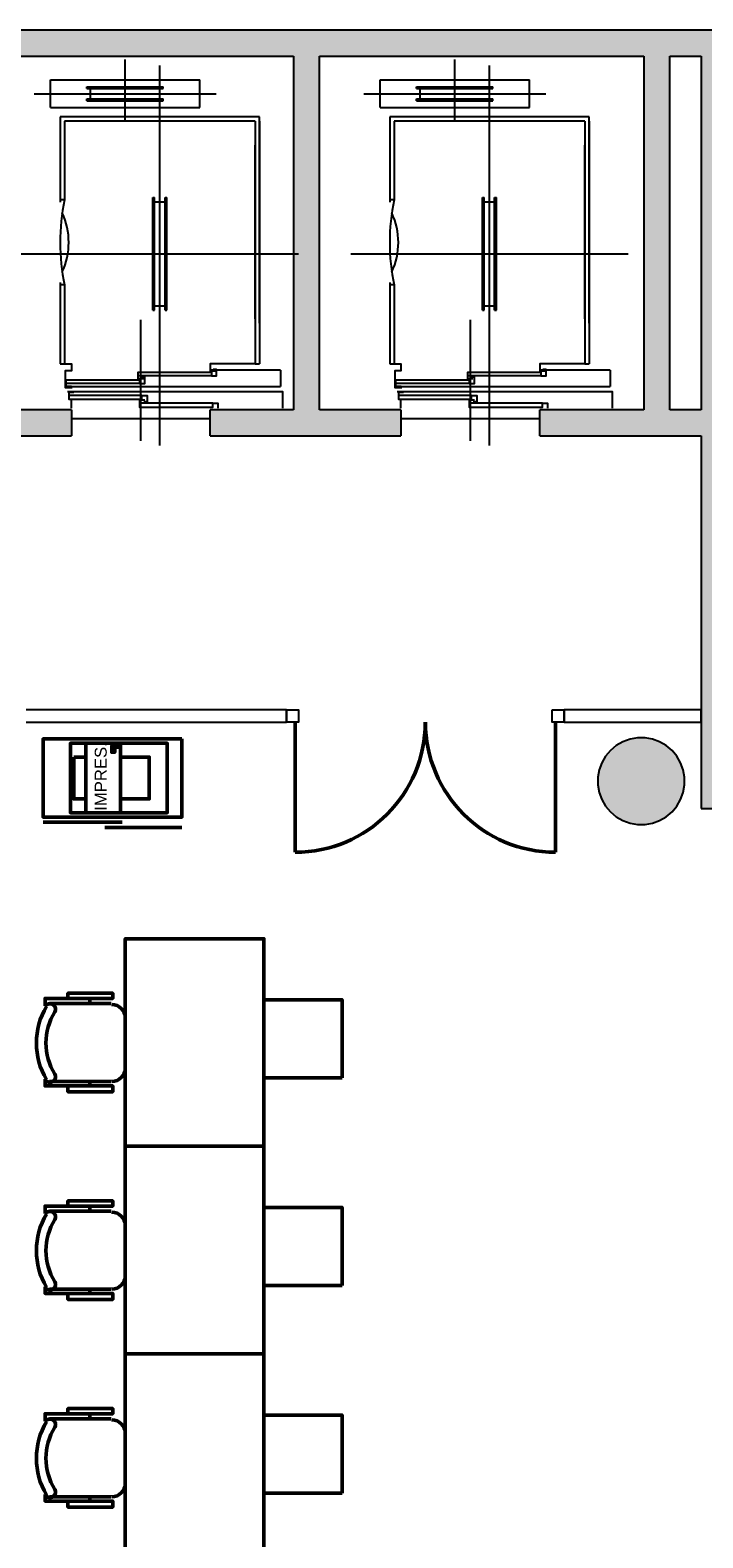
# Model space of a CAD drawing. Header units: metres. Extents: x -1 to 461, y -6 to 31.
# Tile 14 of 29: x 417.47 to 421.35, y 19.54 to 28.23. Entities that reach past the tile are written whole.
import ezdxf

# ---------------------------------------------------------------- set-up
doc = ezdxf.new("R2010")
doc.units = ezdxf.units.M
doc.linetypes.add('CONTINUA', pattern=[0])
for name, color, linetype, lineweight in [('3D P1 MURS EXISTENTS', 7, 'CONTINUA', 25), ('3D P1 PILAR', 7, 'CONTINUA', 25), ('P1 ESCALES 2D', 7, 'CONTINUA', 25), ('P1 MOBLES', 7, 'CONTINUA', 25)]:
    doc.layers.add(name, color=color, linetype=linetype, lineweight=lineweight)
doc.styles.add('ARIAL', font='arial.ttf')

# ---------------------------------------------------------------- blocks, each defined once
blk = doc.blocks.new('_CLOSEDFILLED')
at = {"color": 0, "linetype": 'ByBlock', "lineweight": -2}
blk.add_solid([(-1, 0), (0, 0), (-1, 0)], dxfattribs=at)

msp = doc.modelspace()

# ---------------------------------------------------------------- hatches: boundary and pattern name
at = {"layer": '3D P1 MURS EXISTENTS', "linetype": 'CONTINUA', "lineweight": 18, "true_color": 0xa0a0a0, "transparency": 33554687}
for points in [[(426.8464, 28.2282), (401.2904, 28.2282), (401.2607, 28.0782), (426.8153, 28.0782)], [(419.137, 26.0395), (419.137, 28.0782), (418.987, 28.0782), (418.987, 26.0395)], [(421.157, 26.0395), (421.157, 28.0782), (421.007, 28.0782), (421.007, 26.0395)], [(421.507, 23.7407), (421.507, 28.0782), (421.337, 28.0782), (421.337, 23.7407)], [(416.927, 25.8895), (417.707, 25.8895), (417.707, 26.0395), (416.927, 26.0395)], [(418.507, 25.8895), (419.607, 25.8895), (419.607, 26.0395), (418.507, 26.0395)], [(420.407, 25.8895), (421.337, 25.8895), (421.337, 26.0395), (420.407, 26.0395)]]:
    msp.add_hatch(color=253, dxfattribs=at).paths.add_polyline_path(points)
at = {"layer": '3D P1 PILAR', "linetype": 'CONTINUA', "lineweight": 18, "transparency": 33554687}
msp.add_hatch(color=9, dxfattribs=at).paths.add_polyline_path([(421.0138, 24.1491), (420.9701, 24.1491), (420.9271, 24.1416), (420.8861, 24.1266), (420.8482, 24.1048), (420.8148, 24.0767), (420.7867, 24.0432), (420.7648, 24.0054), (420.7499, 23.9643), (420.7423, 23.9213), (420.7423, 23.8776), (420.7499, 23.8346), (420.7648, 23.7935), (420.7867, 23.7557), (420.8148, 23.7222), (420.8482, 23.6942), (420.8861, 23.6723), (420.9271, 23.6574), (420.9701, 23.6498), (421.0138, 23.6498), (421.0569, 23.6574), (421.0979, 23.6723), (421.1357, 23.6942), (421.1692, 23.7222), (421.1973, 23.7557), (421.2191, 23.7935), (421.2341, 23.8346), (421.2417, 23.8776), (421.2417, 23.9213), (421.2341, 23.9643), (421.2191, 24.0054), (421.1973, 24.0432), (421.1692, 24.0767), (421.1357, 24.1048), (421.0979, 24.1266), (421.0569, 24.1416)])

# ---------------------------------------------------------------- linework, layer by layer
at = {"layer": '3D P1 MURS EXISTENTS', "color": 7, "linetype": 'CONTINUA', "lineweight": 25, "transparency": 33554687}
for p, q in [((426.8464, 28.2282), (401.2904, 28.2282)), ((417.077, 28.0782), (418.987, 28.0782)), ((418.987, 28.0782), (418.987, 26.0395)), ((419.137, 26.0395), (419.137, 28.0782)), ((419.137, 28.0782), (421.007, 28.0782)), ((421.007, 28.0782), (421.007, 26.0395)), ((421.157, 26.0395), (421.157, 28.0782)), ((421.157, 28.0782), (421.337, 28.0782)), ((421.337, 28.0782), (421.337, 26.0395)), ((417.707, 26.0395), (417.077, 26.0395)), ((417.707, 26.0395), (417.707, 25.8895)), ((418.507, 25.8895), (418.507, 26.0395)), ((418.987, 26.0395), (418.507, 26.0395)), ((419.607, 26.0395), (419.137, 26.0395)), ((419.607, 26.0395), (419.607, 25.8895)), ((420.407, 25.8895), (420.407, 26.0395)), ((421.007, 26.0395), (420.407, 26.0395)), ((421.337, 26.0395), (421.157, 26.0395)), ((416.927, 25.8895), (417.707, 25.8895)), ((418.507, 25.8895), (419.607, 25.8895)), ((420.407, 25.8895), (421.337, 25.8895)), ((421.337, 25.8895), (421.337, 24.3095)), ((418.947, 24.3095), (417.447, 24.3095)), ((418.947, 24.3095), (418.947, 24.2395)), ((420.5483, 24.2395), (420.5483, 24.3095)), ((421.337, 24.3095), (420.5483, 24.3095)), ((421.337, 24.2395), (421.337, 24.3095)), ((421.337, 24.3095), (421.337, 24.2395)), ((417.447, 24.2395), (418.947, 24.2395)), ((420.5483, 24.2395), (421.337, 24.2395)), ((421.337, 24.2395), (421.337, 23.7407)), ((421.337, 23.7407), (421.507, 23.7407))]:
    msp.add_line(p, q, dxfattribs=at)
at = {"layer": '3D P1 MURS EXISTENTS', "color": 202, "linetype": 'CONTINUA', "lineweight": 50, "transparency": 33554687}
for p, q in [((418.997, 24.2395), (418.997, 23.4893)), ((420.4983, 24.2395), (420.4983, 23.4893))]:
    msp.add_line(p, q, dxfattribs=at)
at = {"layer": '3D P1 MURS EXISTENTS', "color": 7, "linetype": 'CONTINUA', "lineweight": 25, "transparency": 33554687}
for points in [[(418.947, 24.3095), (419.017, 24.3095), (419.017, 24.2395), (418.947, 24.2395), (418.947, 24.3095)], [(420.4783, 24.3095), (420.5483, 24.3095), (420.5483, 24.2395), (420.4783, 24.2395), (420.4783, 24.3095)]]:
    msp.add_lwpolyline(points, close=True, dxfattribs=at)
at = {"layer": '3D P1 MURS EXISTENTS', "color": 202, "linetype": 'CONTINUA', "lineweight": 50, "transparency": 33554687}
for centre, start_param, end_param in [((418.997, 24.2395), 0, 1.570796), ((420.4983, 24.2395), 4.712389, 6.283185)]:
    msp.add_ellipse(centre, major_axis=(0, -0.7501), ratio=1, start_param=start_param, end_param=end_param, dxfattribs=at)
at = {"layer": '3D P1 PILAR', "color": 7, "linetype": 'CONTINUA', "lineweight": 25, "transparency": 33554687}
for p, q in [((420.8148, 24.0767), (420.7867, 24.0432)), ((420.8482, 24.1048), (420.8148, 24.0767)), ((420.8861, 24.1266), (420.8482, 24.1048)), ((420.9271, 24.1416), (420.8861, 24.1266)), ((420.9701, 24.1491), (420.9271, 24.1416)), ((421.0138, 24.1491), (420.9701, 24.1491)), ((421.0569, 24.1416), (421.0138, 24.1491)), ((421.0979, 24.1266), (421.0569, 24.1416)), ((421.1357, 24.1048), (421.0979, 24.1266)), ((421.1692, 24.0767), (421.1357, 24.1048)), ((421.1973, 24.0432), (421.1692, 24.0767)), ((420.7648, 24.0054), (420.7499, 23.9643)), ((420.7867, 24.0432), (420.7648, 24.0054)), ((421.2191, 24.0054), (421.1973, 24.0432)), ((421.2341, 23.9643), (421.2191, 24.0054)), ((420.7499, 23.9643), (420.7423, 23.9213)), ((420.7423, 23.9213), (420.7423, 23.8776)), ((421.2417, 23.9213), (421.2341, 23.9643)), ((421.2417, 23.8776), (421.2417, 23.9213)), ((420.7423, 23.8776), (420.7499, 23.8346)), ((420.7499, 23.8346), (420.7648, 23.7935)), ((421.2191, 23.7935), (421.2341, 23.8346)), ((421.2341, 23.8346), (421.2417, 23.8776)), ((420.7648, 23.7935), (420.7867, 23.7557)), ((420.7867, 23.7557), (420.8148, 23.7222)), ((421.1692, 23.7222), (421.1973, 23.7557)), ((421.1973, 23.7557), (421.2191, 23.7935)), ((420.8148, 23.7222), (420.8482, 23.6942)), ((420.8482, 23.6942), (420.8861, 23.6723)), ((420.8861, 23.6723), (420.9271, 23.6574)), ((420.9271, 23.6574), (420.9701, 23.6498)), ((420.9701, 23.6498), (421.0138, 23.6498)), ((421.0138, 23.6498), (421.0569, 23.6574)), ((421.0569, 23.6574), (421.0979, 23.6723)), ((421.0979, 23.6723), (421.1357, 23.6942)), ((421.1357, 23.6942), (421.1692, 23.7222))]:
    msp.add_line(p, q, dxfattribs=at)
at = {"layer": 'P1 ESCALES 2D', "color": 7, "lineweight": 25, "transparency": 33554687}
for p, q in [((418.017, 27.7115), (418.017, 28.0595)), ((418.217, 25.8335), (418.217, 28.0245)), ((419.917, 27.7115), (419.917, 28.0595)), ((420.117, 25.8335), (420.117, 28.0245)), ((417.587, 27.7815), (417.587, 27.9415)), ((417.587, 27.9415), (418.447, 27.9415)), ((417.797, 27.9015), (418.237, 27.9015)), ((417.797, 27.8915), (417.797, 27.9015)), ((418.237, 27.8915), (418.237, 27.9015)), ((418.447, 27.7815), (418.447, 27.9415)), ((419.487, 27.9415), (420.347, 27.9415)), ((419.487, 27.7815), (419.487, 27.9415)), ((419.697, 27.8915), (419.697, 27.9015)), ((419.697, 27.9015), (420.137, 27.9015)), ((420.137, 27.8915), (420.137, 27.9015)), ((420.347, 27.7815), (420.347, 27.9415)), ((417.492, 27.8615), (418.542, 27.8615)), ((417.797, 27.8915), (418.237, 27.8915)), ((417.797, 27.8215), (417.797, 27.8315)), ((417.797, 27.8315), (418.237, 27.8315)), ((417.797, 27.8215), (418.237, 27.8215)), ((417.817, 27.8315), (417.817, 27.8915)), ((418.217, 27.8315), (418.217, 27.8915)), ((418.237, 27.8215), (418.237, 27.8315)), ((419.392, 27.8615), (420.442, 27.8615)), ((419.697, 27.8915), (420.137, 27.8915)), ((419.697, 27.8315), (420.137, 27.8315)), ((419.697, 27.8215), (419.697, 27.8315)), ((419.697, 27.8215), (420.137, 27.8215)), ((419.717, 27.8315), (419.717, 27.8915)), ((420.117, 27.8315), (420.117, 27.8915)), ((420.137, 27.8215), (420.137, 27.8315)), ((417.587, 27.7815), (418.447, 27.7815)), ((418.792, 27.7295), (417.642, 27.7295)), ((417.642, 27.7295), (417.642, 27.2375)), ((418.792, 26.5395), (418.792, 27.7295)), ((419.487, 27.7815), (420.347, 27.7815)), ((419.542, 27.7295), (419.542, 27.2375)), ((420.692, 27.7295), (419.542, 27.7295)), ((420.692, 26.5395), (420.692, 27.7295)), ((418.767, 27.7045), (417.667, 27.7045)), ((417.667, 27.7045), (417.667, 27.2495)), ((418.767, 27.7045), (418.767, 26.3045)), ((418.792, 27.7045), (418.792, 26.3045)), ((419.567, 27.7045), (419.567, 27.2495)), ((420.667, 27.7045), (419.567, 27.7045)), ((420.667, 27.7045), (420.667, 26.3045)), ((420.692, 27.7045), (420.692, 26.3045)), ((418.767, 26.5645), (418.767, 27.5645)), ((420.667, 26.5645), (420.667, 27.5645)), ((417.667, 27.2495), (417.642, 27.2495)), ((418.177, 27.2645), (418.187, 27.2645)), ((418.177, 26.6145), (418.177, 27.2645)), ((418.187, 26.6145), (418.187, 27.2645)), ((418.187, 27.2395), (418.247, 27.2395)), ((418.247, 27.2645), (418.257, 27.2645)), ((418.247, 26.6145), (418.247, 27.2645)), ((418.257, 26.6145), (418.257, 27.2645)), ((419.567, 27.2495), (419.542, 27.2495)), ((420.077, 26.6145), (420.077, 27.2645)), ((420.077, 27.2645), (420.087, 27.2645)), ((420.087, 26.6145), (420.087, 27.2645)), ((420.087, 27.2395), (420.147, 27.2395)), ((420.147, 26.6145), (420.147, 27.2645)), ((420.147, 27.2645), (420.157, 27.2645)), ((420.157, 26.6145), (420.157, 27.2645)), ((417.417, 26.9395), (419.017, 26.9395)), ((419.317, 26.9395), (420.917, 26.9395)), ((417.642, 26.7735), (417.642, 26.3045)), ((419.542, 26.7735), (419.542, 26.3045)), ((417.667, 26.7595), (417.642, 26.7595)), ((417.667, 26.7595), (417.667, 26.3045)), ((419.567, 26.7595), (419.542, 26.7595)), ((419.567, 26.7595), (419.567, 26.3045)), ((418.177, 26.6145), (418.187, 26.6145)), ((418.187, 26.6395), (418.247, 26.6395)), ((418.247, 26.6145), (418.257, 26.6145)), ((420.077, 26.6145), (420.087, 26.6145)), ((420.087, 26.6395), (420.147, 26.6395)), ((420.147, 26.6145), (420.157, 26.6145)), ((418.107, 25.8605), (418.107, 26.5585)), ((420.007, 25.8605), (420.007, 26.5585)), ((417.642, 26.3045), (417.707, 26.3045)), ((418.912, 26.2685), (418.507, 26.2685)), ((418.767, 26.3045), (418.792, 26.3045)), ((418.912, 26.2685), (418.912, 26.1745)), ((419.542, 26.3045), (419.607, 26.3045)), ((420.812, 26.2685), (420.407, 26.2685)), ((420.667, 26.3045), (420.692, 26.3045)), ((420.812, 26.2685), (420.812, 26.1745)), ((417.672, 26.1745), (418.912, 26.1745)), ((418.1, 26.1905), (417.678, 26.1905)), ((418.514, 26.2355), (418.092, 26.2355)), ((419.572, 26.1745), (420.812, 26.1745)), ((420, 26.1905), (419.578, 26.1905)), ((420.414, 26.2355), (419.992, 26.2355)), ((418.114, 26.1225), (417.692, 26.1225)), ((417.707, 26.0495), (417.707, 26.1005)), ((418.522, 26.0775), (418.1, 26.0775)), ((420.014, 26.1225), (419.592, 26.1225)), ((419.607, 26.0495), (419.607, 26.1005)), ((420.422, 26.0775), (420, 26.0775)), ((417.707, 25.9895), (418.507, 25.9895)), ((419.607, 25.9895), (420.407, 25.9895))]:
    msp.add_line(p, q, dxfattribs=at)
for points in [[(417.667, 26.3045), (417.707, 26.3045), (417.707, 26.2635), (417.672, 26.2635), (417.672, 26.1675), (417.712, 26.1675)], [(418.122, 26.2185), (418.092, 26.2185), (418.092, 26.2575), (418.514, 26.2575), (418.514, 26.2355), (418.544, 26.2355), (418.544, 26.2725), (418.524, 26.2725)], [(418.767, 26.3045), (418.507, 26.3045), (418.507, 26.2635), (418.537, 26.2635)], [(419.567, 26.3045), (419.607, 26.3045), (419.607, 26.2635), (419.572, 26.2635), (419.572, 26.1675), (419.612, 26.1675)], [(420.022, 26.2185), (419.992, 26.2185), (419.992, 26.2575), (420.414, 26.2575), (420.414, 26.2355), (420.444, 26.2355), (420.444, 26.2725), (420.424, 26.2725)], [(420.667, 26.3045), (420.407, 26.3045), (420.407, 26.2635), (420.437, 26.2635)], [(417.708, 26.1735), (417.678, 26.1735), (417.678, 26.2125), (418.1, 26.2125), (418.1, 26.1905), (418.13, 26.1905), (418.13, 26.2275), (418.11, 26.2275)], [(419.608, 26.1735), (419.578, 26.1735), (419.578, 26.2125), (420, 26.2125), (420, 26.1905), (420.03, 26.1905), (420.03, 26.2275), (420.01, 26.2275)], [(417.685, 26.1445), (418.925, 26.1445), (418.925, 26.0495)], [(417.722, 26.1395), (417.692, 26.1395), (417.692, 26.1005), (418.114, 26.1005), (418.114, 26.1225), (418.144, 26.1225), (418.144, 26.0855), (418.124, 26.0855)], [(418.13, 26.0945), (418.1, 26.0945), (418.1, 26.0555), (418.522, 26.0555), (418.522, 26.0775), (418.552, 26.0775), (418.552, 26.0495)], [(419.585, 26.1445), (420.825, 26.1445), (420.825, 26.0495)], [(419.622, 26.1395), (419.592, 26.1395), (419.592, 26.1005), (420.014, 26.1005), (420.014, 26.1225), (420.044, 26.1225), (420.044, 26.0855), (420.024, 26.0855)], [(420.03, 26.0945), (420, 26.0945), (420, 26.0555), (420.422, 26.0555), (420.422, 26.0775), (420.452, 26.0775), (420.452, 26.0495)]]:
    msp.add_lwpolyline(points, dxfattribs=at)
for centre, radius, start, end in [((418.855, 27.0045), 1.213, 168.34732, 191.65268), ((420.755, 27.0045), 1.213, 168.34732, 191.65268), ((417.293, 27.0045), 0.399, 334.78151, 25.21849), ((419.193, 27.0045), 0.399, 334.78151, 25.21849)]:
    msp.add_arc(centre, radius, start, end, dxfattribs=at)
at = {"layer": 'P1 MOBLES', "linetype": 'CONTINUA', "lineweight": 50, "transparency": 33554687}
for p, q in [((418.0006, 23.6624), (417.5444, 23.6624)), ((418.3444, 23.6324), (417.9006, 23.6324))]:
    msp.add_line(p, q, dxfattribs=at)
at = {"layer": 'P1 MOBLES', "color": 202, "linetype": 'CONTINUA', "lineweight": 50, "transparency": 33554687}
for p, q in [((417.9369, 22.617), (417.5813, 22.617)), ((417.8141, 22.6466), (417.8141, 22.617)), ((418.0173, 22.2487), (418.0173, 22.5366)), ((417.5813, 22.1683), (417.9369, 22.1683)), ((417.8141, 22.1429), (417.8141, 22.1683)), ((417.9369, 21.4201), (417.5813, 21.4201)), ((417.8141, 21.4497), (417.8141, 21.4201)), ((418.0173, 21.0518), (418.0173, 21.3396)), ((417.5813, 20.9713), (417.9369, 20.9713)), ((417.8141, 20.9459), (417.8141, 20.9713)), ((417.8141, 20.2527), (417.8141, 20.2231)), ((417.9369, 20.2231), (417.5813, 20.2231)), ((418.0173, 19.8548), (418.0173, 20.1427)), ((417.5813, 19.7744), (417.9369, 19.7744)), ((417.8141, 19.749), (417.8141, 19.7744))]:
    msp.add_line(p, q, dxfattribs=at)
for points in [[(418.3444, 24.1424), (417.5444, 24.1424), (417.5444, 23.6924), (418.3444, 23.6924), (418.3444, 24.1424)], [(418.8174, 21.7942), (418.8174, 22.9911), (418.0173, 22.9911), (418.0173, 21.7942), (418.8174, 21.7942)], [(419.2674, 22.1892), (418.8174, 22.1892), (418.8174, 22.6392), (419.2674, 22.6392), (419.2674, 22.1892)], [(418.8174, 20.5972), (418.8174, 21.7942), (418.0173, 21.7942), (418.0173, 20.5972), (418.8174, 20.5972)], [(419.2674, 20.9923), (418.8174, 20.9923), (418.8174, 21.4423), (419.2674, 21.4423), (419.2674, 20.9923)], [(418.8174, 19.4003), (418.8174, 20.5972), (418.0173, 20.5972), (418.0173, 19.4003), (418.8174, 19.4003)], [(419.2674, 19.7954), (418.8174, 19.7954), (418.8174, 20.2454), (419.2674, 20.2454), (419.2674, 19.7954)]]:
    msp.add_lwpolyline(points, close=True, dxfattribs=at)
at = {"layer": 'P1 MOBLES', "linetype": 'CONTINUA', "lineweight": 50, "transparency": 33554687}
for points in [[(417.7897, 24.1181), (417.7897, 23.717), (417.7017, 23.717), (417.7017, 24.1181), (417.7897, 24.1181)], [(417.7897, 24.1181), (417.9904, 24.1181), (417.9904, 23.717), (417.7897, 23.717), (417.7897, 24.1181)], [(417.9571, 24.0894), (417.9571, 24.0657), (417.9402, 24.0657), (417.9402, 24.0894), (417.9571, 24.0894)], [(417.946, 24.1055), (417.946, 24.095), (417.9403, 24.095), (417.9403, 24.1055), (417.946, 24.1055)], [(417.9575, 24.1055), (417.9575, 24.095), (417.9517, 24.095), (417.9517, 24.1055), (417.9575, 24.1055)], [(417.969, 24.1055), (417.969, 24.095), (417.9632, 24.095), (417.9632, 24.1055), (417.969, 24.1055)], [(417.9804, 24.1055), (417.9804, 24.095), (417.9746, 24.095), (417.9746, 24.1055), (417.9804, 24.1055)], [(417.9904, 24.1181), (418.2596, 24.1181), (418.2596, 23.717), (417.9904, 23.717), (417.9904, 24.1181)], [(417.721, 24.0379), (417.7897, 24.0379), (417.7897, 23.7972), (417.721, 23.7972), (417.721, 24.0379)], [(417.9904, 24.0379), (418.1564, 24.0379), (418.1564, 23.7972), (417.9904, 23.7972), (417.9904, 24.0379)]]:
    msp.add_lwpolyline(points, close=True, dxfattribs=at)
at = {"layer": 'P1 MOBLES', "color": 202, "linetype": 'CONTINUA', "lineweight": 50, "transparency": 33554687}
for points in [[(417.6871, 22.6466), (417.6871, 22.6763), (417.9454, 22.6763), (417.9454, 22.6466), (417.5559, 22.6466), (417.5559, 22.6043)], [(417.5577, 22.6023), (417.5618, 22.6072), (417.5666, 22.6111), (417.572, 22.6139), (417.5778, 22.6157), (417.5838, 22.6163), (417.5899, 22.6158), (417.5958, 22.6141), (417.6015, 22.6111), (417.6064, 22.6071), (417.6104, 22.6023), (417.6133, 22.597), (417.6151, 22.5912), (417.6158, 22.5852), (417.6154, 22.5791), (417.6137, 22.5731), (417.6108, 22.5674)], [(417.9397, 22.6121), (417.9555, 22.6105), (417.9702, 22.6059), (417.9835, 22.5987), (417.995, 22.5892), (418.0046, 22.5776), (418.0118, 22.5643), (418.0164, 22.5496), (418.018, 22.5338)], [(417.6871, 22.1429), (417.6871, 22.109), (417.9454, 22.109), (417.9454, 22.1429), (417.5559, 22.1429), (417.5559, 22.181)], [(417.6108, 22.2123), (417.6137, 22.2066), (417.6154, 22.2006), (417.6158, 22.1945), (417.6151, 22.1885), (417.6133, 22.1827), (417.6104, 22.1774), (417.6064, 22.1726), (417.6015, 22.1686), (417.5958, 22.1656), (417.5899, 22.1639), (417.5838, 22.1634), (417.5778, 22.164), (417.572, 22.1658), (417.5666, 22.1686), (417.5618, 22.1725), (417.5577, 22.1774)], [(418.018, 22.2459), (418.0164, 22.2301), (418.0118, 22.2154), (418.0046, 22.2021), (417.995, 22.1905), (417.9835, 22.181), (417.9702, 22.1738), (417.9555, 22.1692), (417.9397, 22.1676)], [(417.6871, 21.4497), (417.6871, 21.4793), (417.9454, 21.4793), (417.9454, 21.4497), (417.5559, 21.4497), (417.5559, 21.4074)], [(417.5577, 21.4053), (417.5618, 21.4102), (417.5666, 21.4141), (417.572, 21.417), (417.5778, 21.4188), (417.5838, 21.4194), (417.5899, 21.4189), (417.5958, 21.4171), (417.6015, 21.4142), (417.6064, 21.4102), (417.6104, 21.4054), (417.6133, 21.4), (417.6151, 21.3943), (417.6158, 21.3882), (417.6154, 21.3822), (417.6137, 21.3762), (417.6108, 21.3705)], [(417.9397, 21.4152), (417.9555, 21.4136), (417.9702, 21.409), (417.9835, 21.4018), (417.995, 21.3922), (418.0046, 21.3806), (418.0118, 21.3673), (418.0164, 21.3526), (418.018, 21.3368)], [(418.018, 21.049), (418.0164, 21.0332), (418.0118, 21.0185), (418.0046, 21.0052), (417.995, 20.9936), (417.9835, 20.984), (417.9702, 20.9768), (417.9555, 20.9722), (417.9397, 20.9707)], [(417.6871, 20.9459), (417.6871, 20.9121), (417.9454, 20.9121), (417.9454, 20.9459), (417.5559, 20.9459), (417.5559, 20.984)], [(417.6108, 21.0153), (417.6137, 21.0096), (417.6154, 21.0036), (417.6158, 20.9976), (417.6151, 20.9915), (417.6133, 20.9858), (417.6104, 20.9804), (417.6064, 20.9756), (417.6015, 20.9716), (417.5958, 20.9687), (417.5899, 20.9669), (417.5838, 20.9664), (417.5778, 20.9671), (417.572, 20.9688), (417.5666, 20.9717), (417.5618, 20.9756), (417.5577, 20.9805)], [(417.6871, 20.2527), (417.6871, 20.2824), (417.9454, 20.2824), (417.9454, 20.2527), (417.5559, 20.2527), (417.5559, 20.2104)], [(417.5577, 20.2084), (417.5618, 20.2133), (417.5666, 20.2172), (417.572, 20.22), (417.5778, 20.2218), (417.5838, 20.2224), (417.5899, 20.2219), (417.5958, 20.2202), (417.6015, 20.2172), (417.6064, 20.2132), (417.6104, 20.2085), (417.6133, 20.2031), (417.6151, 20.1973), (417.6158, 20.1913), (417.6154, 20.1852), (417.6137, 20.1792), (417.6108, 20.1736)], [(417.9397, 20.2182), (417.9555, 20.2166), (417.9702, 20.2121), (417.9835, 20.2048), (417.995, 20.1953), (418.0046, 20.1837), (418.0118, 20.1704), (418.0164, 20.1557), (418.018, 20.1399)], [(417.6108, 19.8184), (417.6137, 19.8127), (417.6154, 19.8067), (417.6158, 19.8006), (417.6151, 19.7946), (417.6133, 19.7888), (417.6104, 19.7835), (417.6064, 19.7787), (417.6015, 19.7747), (417.5958, 19.7717), (417.5899, 19.77), (417.5838, 19.7695), (417.5778, 19.7701), (417.572, 19.7719), (417.5666, 19.7747), (417.5618, 19.7786), (417.5577, 19.7835)], [(418.018, 19.852), (418.0164, 19.8362), (418.0118, 19.8215), (418.0046, 19.8082), (417.995, 19.7966), (417.9835, 19.7871), (417.9702, 19.7799), (417.9555, 19.7753), (417.9397, 19.7737)], [(417.6871, 19.749), (417.6871, 19.7151), (417.9454, 19.7151), (417.9454, 19.749), (417.5559, 19.749), (417.5559, 19.7871)]]:
    msp.add_lwpolyline(points, dxfattribs=at)
for centre, radius, start, end in [((417.9224, 22.3898), 0.4167, 149.55452, 210.42649), ((417.9013, 22.3898), 0.3405, 148.23525, 211.74199), ((417.9224, 21.1928), 0.4167, 149.55452, 210.42649), ((417.9013, 21.1928), 0.3405, 148.23525, 211.74199), ((417.9224, 19.9959), 0.4167, 149.55452, 210.42649), ((417.9013, 19.9959), 0.3405, 148.23525, 211.74199)]:
    msp.add_arc(centre, radius, start, end, dxfattribs=at)

# ---------------------------------------------------------------- block references
at = {"layer": '3D P1 PILAR', "color": 7, "linetype": 'CONTINUA', "lineweight": 25, "transparency": 33554687, "xscale": 0.0002666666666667, "yscale": 0.0002666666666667, "zscale": 0.0002666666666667}
msp.add_blockref('_CLOSEDFILLED', (420.992, 23.8995), dxfattribs=at)

# ---------------------------------------------------------------- texts
at = {"layer": 'P1 MOBLES', "linetype": 'CONTINUA', "lineweight": 50, "transparency": 33554687, "insert": (417.9117, 23.7287), "char_height": 0.068762, "width": 0.429705, "attachment_point": 7, "rotation": 90, "style": 'ARIAL'}
msp.add_mtext('\\W1.00;IMPRES.', dxfattribs=at)

doc.saveas('drawing.dxf')
